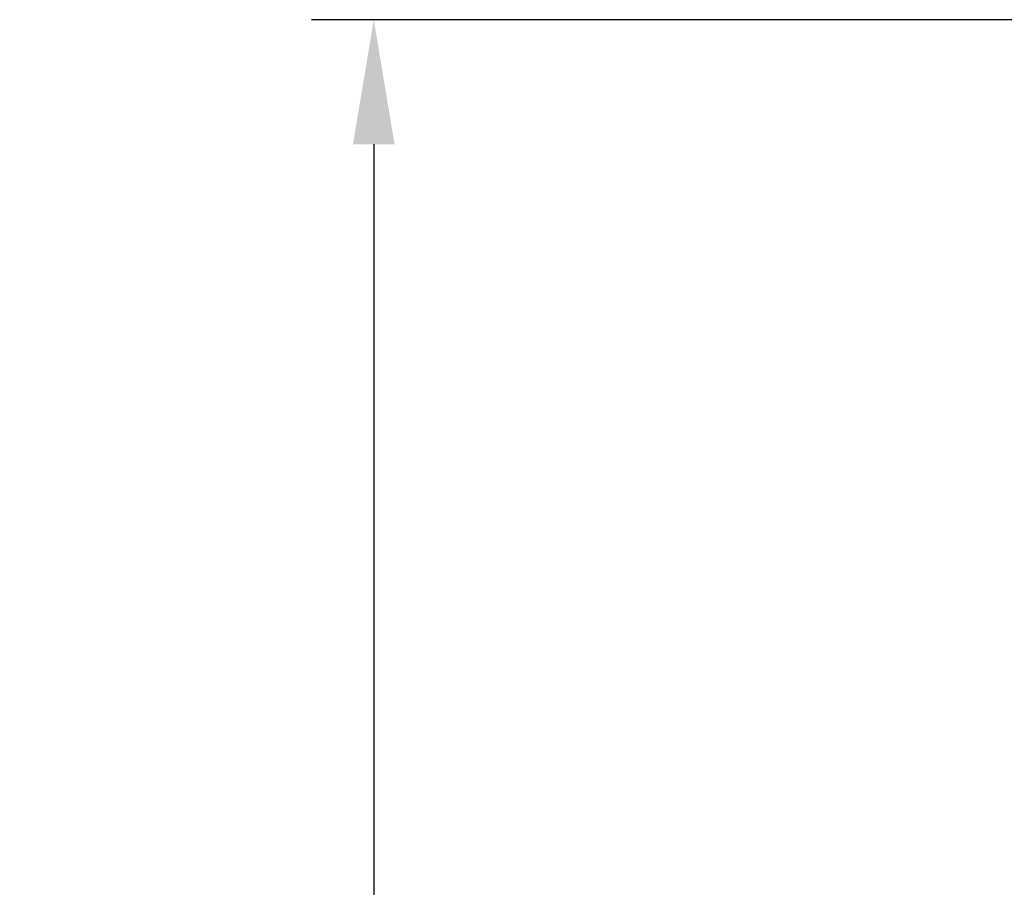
# Model space of a CAD drawing. Header units: millimetres. Extents: x -57 to 1892, y -935 to -279.
# Tile 25 of 41: x 1093 to 1125, y -392 to -364. Entities that reach past the tile are written whole.
import ezdxf

# ---------------------------------------------------------------- set-up
doc = ezdxf.new("R2010")
doc.units = ezdxf.units.MM
doc.header["$LTSCALE"] = 30.734
doc.header["$PDMODE"] = 3
doc.header["$PDSIZE"] = 2
doc.layers.get('Defpoints').update_dxf_attribs({"linetype": 'CONTINUOUS'})
doc.layers.add('标注', color=2, linetype='CONTINUOUS')
doc.styles.get("Standard").update_dxf_attribs({"font": 'txt', "width": 0.707})
doc.dimstyles.get("Standard").update_dxf_attribs({"dimtxt": 10, "dimasz": 4, "dimexe": 2, "dimexo": 0, "dimtad": 0, "dimtih": 1, "dimtoh": 1, "dimdec": 1, "dimdsep": 46, "dimtxsty": 'Standard', "dimcen": 0.09, "dimclrd": 256, "dimclre": 256, "dimclrt": 256, "dimadec": 0, "dimazin": 0, "dimtp": 0.01, "dimtm": 0.01, "dimtfac": 1, "dimtdec": 1, "dimtofl": 0, "dimtmove": 0, "dimatfit": 3, "dimfxl": 0, "dimtolj": 1, "dimarcsym": 0})

# ---------------------------------------------------------------- blocks, each defined once
blk = doc.blocks.new('*D39')
at = {"layer": 'Defpoints', "color": 0}
for p in [(1125.944, -364.349), (1104.737, -614.349), (1125.944, -614.349)]:
    blk.add_point(p, dxfattribs=at)
at = {"layer": '标注', "lineweight": -2}
for p, q in [((1125.944, -364.349), (1102.737, -364.349)), ((1104.737, -368.349), (1104.737, -483.724)), ((1104.737, -610.349), (1104.737, -494.974)), ((1125.944, -614.349), (1102.737, -614.349))]:
    blk.add_line(p, q, dxfattribs=at)
at = {"layer": '标注'}
for points in [[(1105.404, -368.349), (1104.07, -368.349), (1104.737, -364.349)], [(1104.07, -610.349), (1105.404, -610.349), (1104.737, -614.349)]]:
    blk.add_solid(points, dxfattribs=at)
at = {"layer": '标注', "color": 0, "insert": (1104.737, -489.349), "char_height": 10, "attachment_point": 5}
blk.add_mtext('\\A1;{\\A1;250}', dxfattribs=at)

msp = doc.modelspace()

# ---------------------------------------------------------------- dimensions: what is measured, and where the dimension line sits
at = {"layer": '标注', "color": 2}
dim = msp.add_linear_dim(base=(1104.737, -614.349), p1=(1125.944, -364.349), p2=(1125.944, -614.349), angle=90, text='{\\A1;<>}', dimstyle='Standard', override={"dimdec": 0, "dimzin": 0, "dimtxsty": 'Standard', "dimcen": 5.0292, "dimclrt": 0, "dimtdec": 4, "dimtzin": 0}, dxfattribs=at)
dim.commit()
dim.dimension.update_dxf_attribs({"geometry": '*D39', "text_midpoint": (1104.737, -489.349)})

doc.saveas('drawing.dxf')
